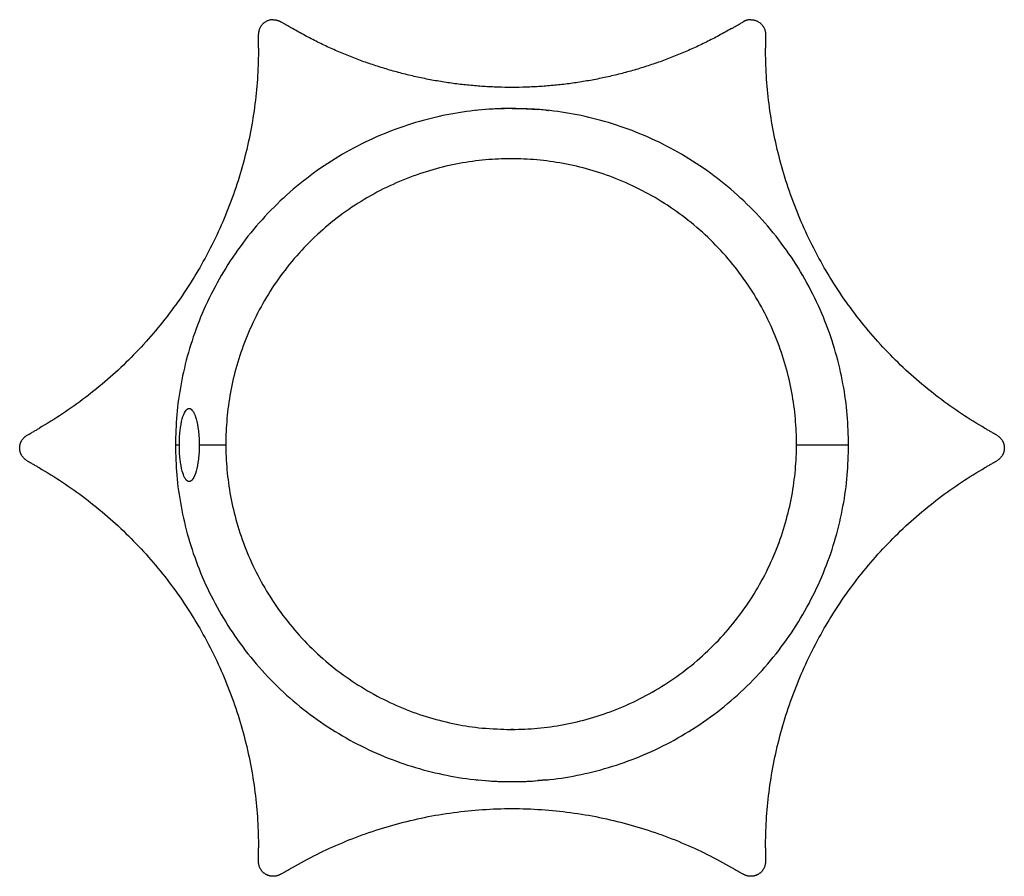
# Model space of a CAD drawing. Header units: millimetres. Extents: x -1056 to -620, y 143 to 2921.
# Tile 3 of 5: x -1056 to -1023, y 2382 to 2411. Entities that reach past the tile are written whole.
import ezdxf

# ---------------------------------------------------------------- set-up
doc = ezdxf.new("R2010")
doc.units = ezdxf.units.MM
doc.layers.add('Make2D$Visible$Curvas', color=7, linetype='Continuous')

msp = doc.modelspace()

# ---------------------------------------------------------------- linework, layer by layer
at = {"layer": 'Make2D$Visible$Curvas', "color": 7, "lineweight": -3}
for points, weights in [([(-1047.838, 2410.911), (-1048.338, 2410.911), (-1048.338, 2410.411)], [1, 0.707106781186, 1]), ([(-1047.838, 2410.911), (-1047.704, 2410.911), (-1047.588, 2410.844)], [1, 0.965925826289, 1]), ([(-1031.517, 2410.911), (-1031.651, 2410.911), (-1031.767, 2410.844)], [1, 0.965925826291, 1]), ([(-1031.517, 2410.911), (-1031.017, 2410.911), (-1031.017, 2410.411)], [1, 0.707106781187, 1]), ([(-1039.677, 2408.597), (-1043.697, 2408.597), (-1047.177, 2410.607)], [1, 0.965925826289, 1]), ([(-1032.177, 2410.607), (-1035.658, 2408.597), (-1039.677, 2408.597)], [1, 0.965925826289, 1]), ([(-1048.338, 2409.937), (-1048.338, 2401.277), (-1055.838, 2396.947)], [1, 0.866025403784, 1]), ([(-1023.517, 2396.947), (-1031.017, 2401.277), (-1031.017, 2409.937)], [1, 0.866025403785, 1]), ([(-1039.677, 2407.877), (-1051.177, 2407.877), (-1051.177, 2396.377)], [1, 0.707106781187, 1]), ([(-1028.177, 2396.377), (-1028.177, 2407.877), (-1039.677, 2407.877)], [1, 0.707106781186, 1]), ([(-1051.043, 2396.377), (-1051.177, 2396.377), (-1051.177, 2396.377)], [1, 0.997084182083, 1]), ([(-1051.177, 2396.377), (-1051.177, 2384.877), (-1039.677, 2384.877)], [1, 0.707106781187, 1]), ([(-1049.456, 2396.377), (-1049.989, 2396.377), (-1050.363, 2396.377)], [0.981584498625, 0.986929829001, 1]), ([(-1039.677, 2384.877), (-1028.177, 2384.877), (-1028.177, 2396.377)], [1, 0.707106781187, 1]), ([(-1028.177, 2396.377), (-1028.177, 2396.377), (-1029.956, 2396.377)], [1, 0.932796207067, 0.943038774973]), ([(-1055.838, 2395.607), (-1048.338, 2391.277), (-1048.338, 2382.617)], [1, 0.866025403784, 1]), ([(-1031.017, 2382.617), (-1031.017, 2391.277), (-1023.517, 2395.607)], [1, 0.866025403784, 1]), ([(-1047.177, 2381.947), (-1039.677, 2386.277), (-1032.177, 2381.947)], [1, 0.866025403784, 1])]:
    msp.add_rational_spline(points, weights, degree=2, dxfattribs=at)
for points, degree in [([(-1047.177, 2410.607), (-1047.588, 2410.844)], 1), ([(-1032.177, 2410.607), (-1031.767, 2410.844)], 1), ([(-1048.338, 2409.937), (-1048.338, 2410.411)], 1), ([(-1031.017, 2410.411), (-1031.017, 2409.937)], 1), ([(-1038.561, 2407.823), (-1038.62, 2407.828), (-1038.699, 2407.835), (-1038.793, 2407.843)], 3), ([(-1056.248, 2396.71), (-1055.838, 2396.947)], 1), ([(-1023.107, 2396.71), (-1023.517, 2396.947)], 1), ([(-1056.248, 2395.844), (-1055.838, 2395.607)], 1), ([(-1023.517, 2395.607), (-1023.107, 2395.844)], 1), ([(-1038.523, 2384.935), (-1038.585, 2384.929), (-1038.677, 2384.92), (-1038.793, 2384.911)], 3), ([(-1048.338, 2382.143), (-1048.338, 2382.617)], 1), ([(-1031.017, 2382.617), (-1031.017, 2382.143)], 1), ([(-1047.588, 2381.71), (-1047.177, 2381.947)], 1), ([(-1032.177, 2381.947), (-1031.767, 2381.71)], 1)]:
    msp.add_open_spline(points, degree=degree, dxfattribs=at)
for points, knots in [([(-1040.832, 2407.819), (-1040.832, 2407.819), (-1040.832, 2407.819), (-1040.895, 2407.812), (-1040.927, 2407.809), (-1040.927, 2407.809)], [-2.4719662, -2.4719662, -2.4719662, -2.4719662, -2.4719652, -2.4719652, -1.9775722, -1.9775722, -1.9775722, -1.9775722]), ([(-1039.677, 2407.877), (-1039.841, 2407.877), (-1040.005, 2407.873), (-1040.306, 2407.861), (-1040.445, 2407.852), (-1040.561, 2407.843)], [-3.9551444, -3.9551444, -3.9551444, -3.9551444, -3.4607513, -3.4607513, -2.9663583, -2.9663583, -2.9663583, -2.9663583]), ([(-1039.677, 2407.877), (-1039.512, 2407.877), (-1039.35, 2407.873), (-1039.047, 2407.861), (-1038.909, 2407.852), (-1038.793, 2407.843)], [0, 0, 0, 0, 0.4938059, 0.4938059, 0.9875395, 0.9875395, 0.9875395, 0.9875395]), ([(-1038.523, 2407.819), (-1038.46, 2407.812), (-1038.427, 2407.809), (-1038.427, 2407.809), (-1038.427, 2407.809), (-1038.427, 2407.809)], [1.4814176, 1.4814176, 1.4814176, 1.4814176, 1.9752235, 1.9752235, 1.975673, 1.975673, 1.975673, 1.975673]), ([(-1051.043, 2396.377), (-1051.043, 2396.545), (-1051.034, 2396.71), (-1051, 2397.016), (-1050.975, 2397.155), (-1050.913, 2397.383), (-1050.876, 2397.474), (-1050.796, 2397.595), (-1050.752, 2397.627), (-1050.709, 2397.627)], [0, 0, 0, 0, 0.502799, 0.502799, 1.005599, 1.005599, 1.508398, 1.508398, 2.011198, 2.011198, 2.011198, 2.011198]), ([(-1050.709, 2397.627), (-1050.665, 2397.627), (-1050.621, 2397.596), (-1050.568, 2397.517), (-1050.557, 2397.498), (-1050.545, 2397.476)], [-2.0105054, -2.0105054, -2.0105054, -2.0105054, -1.5078791, -1.5078791, -1.3649124, -1.3649124, -1.3649124, -1.3649124]), ([(-1050.545, 2397.476), (-1050.517, 2397.421), (-1050.491, 2397.351), (-1050.435, 2397.154), (-1050.409, 2397.016), (-1050.382, 2396.786), (-1050.375, 2396.707), (-1050.366, 2396.545), (-1050.363, 2396.46), (-1050.363, 2396.377)], [0.645593, 0.645593, 0.645593, 0.645593, 1.005253, 1.005253, 1.507879, 1.507879, 1.759192, 1.759192, 2.010505, 2.010505, 2.010505, 2.010505]), ([(-1050.865, 2395.27), (-1050.894, 2395.327), (-1050.921, 2395.399), (-1050.975, 2395.599), (-1051, 2395.738), (-1051.026, 2395.967), (-1051.033, 2396.048), (-1051.041, 2396.21), (-1051.043, 2396.293), (-1051.043, 2396.377)], [0.628006, 0.628006, 0.628006, 0.628006, 1.004263, 1.004263, 1.506394, 1.506394, 1.75746, 1.75746, 2.008525, 2.008525, 2.008525, 2.008525]), ([(-1050.363, 2396.377), (-1050.363, 2396.211), (-1050.373, 2396.043), (-1050.409, 2395.739), (-1050.435, 2395.599), (-1050.5, 2395.37), (-1050.539, 2395.279), (-1050.621, 2395.158), (-1050.665, 2395.127), (-1050.709, 2395.127)], [-2.013024, -2.013024, -2.013024, -2.013024, -1.509768, -1.509768, -1.006512, -1.006512, -0.503256, -0.503256, 0, 0, 0, 0]), ([(-1050.709, 2395.127), (-1050.752, 2395.127), (-1050.796, 2395.158), (-1050.846, 2395.234), (-1050.856, 2395.251), (-1050.865, 2395.27)], [-2.0085255, -2.0085255, -2.0085255, -2.0085255, -1.5063941, -1.5063941, -1.3805199, -1.3805199, -1.3805199, -1.3805199]), ([(-1040.927, 2384.945), (-1040.927, 2384.945), (-1040.895, 2384.941), (-1040.832, 2384.935), (-1040.832, 2384.935), (-1040.832, 2384.935)], [-1.9766368, -1.9766368, -1.9766368, -1.9766368, -1.4831791, -1.4831791, -1.4831759, -1.4831759, -1.4831759, -1.4831759]), ([(-1040.562, 2384.911), (-1040.447, 2384.902), (-1040.307, 2384.893), (-1040.007, 2384.881), (-1039.843, 2384.877), (-1039.677, 2384.877)], [-0.9887861, -0.9887861, -0.9887861, -0.9887861, -0.494393, -0.494393, 0, 0, 0, 0]), ([(-1039.677, 2384.877), (-1039.512, 2384.877), (-1039.35, 2384.88), (-1039.047, 2384.893), (-1038.909, 2384.902), (-1038.793, 2384.911), (-1038.793, 2384.911), (-1038.793, 2384.911)], [-3.9504469, -3.9504469, -3.9504469, -3.9504469, -3.4566411, -3.4566411, -2.9628352, -2.9628352, -2.9628336, -2.9628336, -2.9628336, -2.9628336]), ([(-1038.523, 2384.935), (-1038.46, 2384.941), (-1038.427, 2384.945), (-1038.427, 2384.945), (-1038.427, 2384.945), (-1038.427, 2384.945)], [1.4814176, 1.4814176, 1.4814176, 1.4814176, 1.9752235, 1.9752235, 1.9756739, 1.9756739, 1.9756739, 1.9756739])]:
    msp.add_open_spline(points, degree=3, knots=knots, dxfattribs=at)
for points, weights, knots in [([(-1039.677, 2386.66), (-1039.692, 2386.66), (-1039.706, 2386.66), (-1049.456, 2386.66), (-1049.456, 2396.41), (-1049.456, 2406.16), (-1039.706, 2406.16), (-1029.956, 2406.16), (-1029.956, 2396.41), (-1029.956, 2386.689), (-1039.677, 2386.66)], [0.99878597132, 0.999391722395, 1, 0.707106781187, 1, 0.707106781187, 1, 0.707106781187, 1, 0.707715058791, 0.99878597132], [-107.238656, -107.238656, -107.238656, -107.206849, -107.206849, -91.891585, -91.891585, -76.576321, -76.576321, -61.261057, -61.261057, -45.977599, -45.977599, -45.977599]), ([(-1056.248, 2395.844), (-1056.498, 2395.988), (-1056.498, 2396.277), (-1056.498, 2396.566), (-1056.248, 2396.71)], [1, 0.866025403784, 1, 0.866025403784, 1], [0, 0, 0, 0.523599, 0.523599, 1.047198, 1.047198, 1.047198]), ([(-1023.107, 2396.71), (-1022.857, 2396.566), (-1022.857, 2396.277), (-1022.857, 2395.988), (-1023.107, 2395.844)], [1, 0.866025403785, 1, 0.866025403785, 1], [0, 0, 0, 0.523599, 0.523599, 1.047198, 1.047198, 1.047198]), ([(-1047.588, 2381.71), (-1047.838, 2381.566), (-1048.088, 2381.71), (-1048.338, 2381.854), (-1048.338, 2382.143)], [1, 0.866025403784, 1, 0.866025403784, 1], [0, 0, 0, 0.523599, 0.523599, 1.047198, 1.047198, 1.047198]), ([(-1031.017, 2382.143), (-1031.017, 2381.854), (-1031.267, 2381.71), (-1031.517, 2381.566), (-1031.767, 2381.71)], [1, 0.866025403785, 1, 0.866025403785, 1], [0, 0, 0, 0.523599, 0.523599, 1.047198, 1.047198, 1.047198])]:
    msp.add_rational_spline(points, weights, degree=2, knots=knots, dxfattribs=at)

doc.saveas('drawing.dxf')
